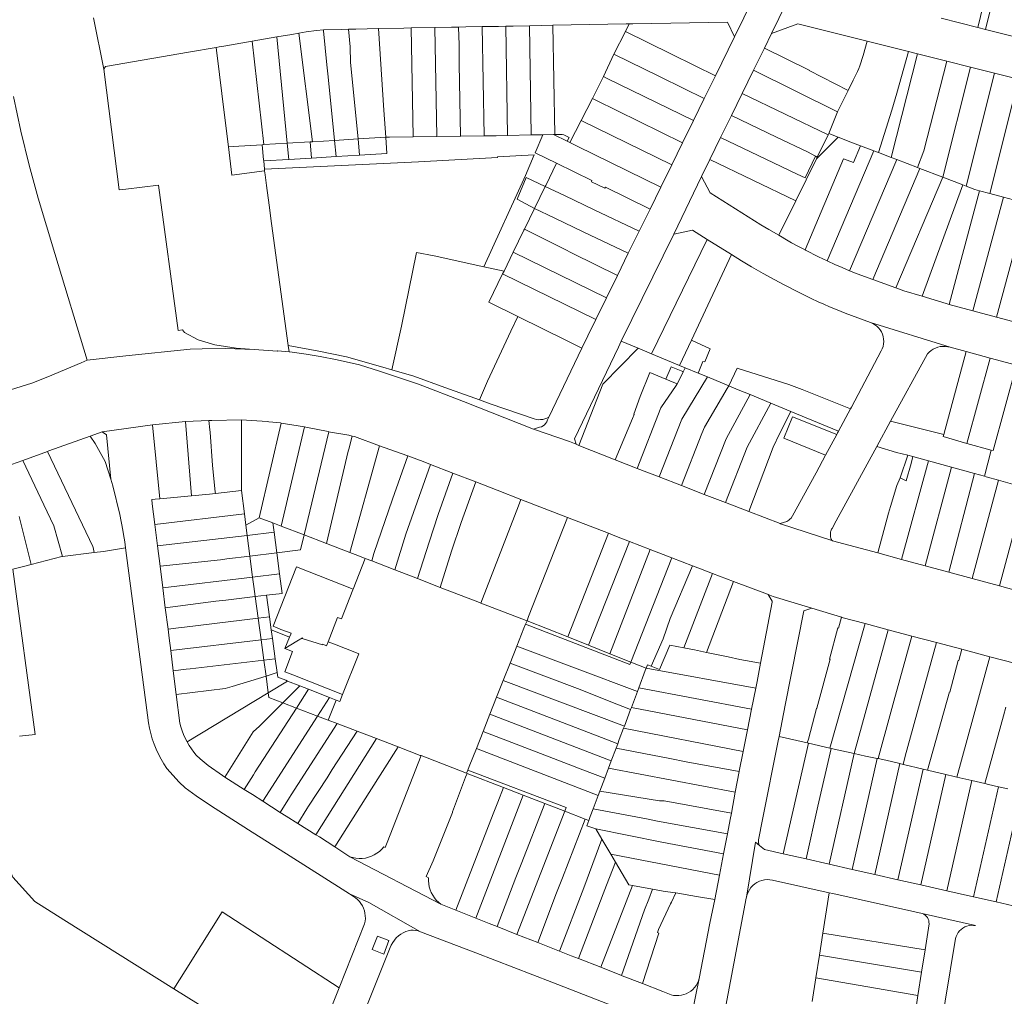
# Model space of a CAD drawing. Header units: metres. Extents: x 151449 to 154753, y 463150 to 465307.
# Tile 18 of 52: x 152974 to 153214, y 463521 to 463759. Entities that reach past the tile are written whole.
import ezdxf

# ---------------------------------------------------------------- set-up
doc = ezdxf.new("R2010")
doc.units = ezdxf.units.M
doc.layers.add('B-PV-KG-GRENS_PERCEEL-G', color=211, linetype='Continuous', lineweight=9)

msp = doc.modelspace()

# ---------------------------------------------------------------- linework, layer by layer
at = {"layer": 'B-PV-KG-GRENS_PERCEEL-G', "flags": 128}
for points in [[(153157.444, 463773.192), (153148.288, 463754.496)], [(153157.307, 463755.297), (153166.196, 463773.6)], [(153207.575, 463756.721), (153210.912, 463770.887), (153213.291, 463773.346), (153213.556, 463773.087)], [(153213.556, 463773.087), (153209.412, 463756.26)], [(152992.146, 463759.105), (152994.659, 463746.63)], [(153075.27, 463756.729), (153079.325, 463756.802), (153081.024, 463756.838)], [(153081.024, 463756.838), (153081.081, 463756.839)], [(153081.081, 463756.839), (153082.831, 463756.877), (153086.78, 463756.95)], [(153081.081, 463756.839), (153081.174, 463752.511)], [(153086.78, 463756.95), (153086.972, 463756.954)], [(153087.289, 463730.343), (153086.78, 463756.95)], [(153086.972, 463756.954), (153090.816, 463757.026), (153092.589, 463757.055)], [(153092.589, 463757.055), (153094.349, 463757.083), (153098.331, 463757.161)], [(153092.589, 463757.055), (153092.996, 463730.438)], [(153098.331, 463757.161), (153104.054, 463757.273)], [(153098.331, 463757.161), (153098.767, 463730.557)], [(153104.054, 463757.273), (153121.854, 463757.62)], [(153104.054, 463757.273), (153104.546, 463730.677)], [(153121.701, 463755.751), (153122.606, 463757.635)], [(153121.854, 463757.62), (153122.606, 463757.635)], [(153122.606, 463757.635), (153123.548, 463757.653)], [(153123.548, 463757.653), (153146.586, 463758.038), (153148.288, 463754.496)], [(153180.619, 463753.39), (153163.732, 463757.631), (153157.307, 463755.297)], [(153198.573, 463758.979), (153207.575, 463756.721)], [(153030.752, 463753.392), (153036.77, 463754.439)], [(153036.77, 463754.439), (153040.44, 463755.077), (153042.179, 463755.371)], [(153039.338, 463728.551), (153036.77, 463754.439)], [(153042.179, 463755.371), (153043.914, 463755.664), (153046.43, 463756.031), (153048.166, 463756.194)], [(153042.179, 463755.371), (153045.454, 463728.918)], [(153048.166, 463756.194), (153048.239, 463756.201), (153052.481, 463756.292)], [(153048.166, 463756.194), (153048.189, 463755.966)], [(153048.189, 463755.966), (153049.008, 463747.687)], [(153052.481, 463756.292), (153054.245, 463756.318)], [(153054.245, 463756.318), (153056.005, 463756.344)], [(153054.672, 463752.023), (153054.245, 463756.318)], [(153056.005, 463756.344), (153061.586, 463756.463)], [(153061.586, 463756.463), (153067.762, 463756.594), (153069.521, 463756.626)], [(153061.586, 463756.463), (153062.888, 463736.605), (153063.322, 463729.99)], [(153069.521, 463756.626), (153075.27, 463756.729)], [(153069.521, 463756.626), (153070.027, 463730.12)], [(153075.27, 463756.729), (153075.776, 463730.194)], [(153121.701, 463755.751), (153118.868, 463750.281)], [(153132.747, 463750.338), (153121.701, 463755.751)], [(153143.632, 463745.004), (153148.288, 463754.496)], [(153155.554, 463751.725), (153157.307, 463755.297)], [(153207.575, 463756.721), (153209.412, 463756.26)], [(153209.412, 463756.26), (153216.534, 463754.474)], [(153022.752, 463752.009), (153023.865, 463752.194), (153030.752, 463753.392)], [(153033.614, 463728.208), (153030.752, 463753.392)], [(153081.174, 463752.511), (153081.183, 463747.857)], [(153178.8, 463747.436), (153179.575, 463749.963), (153180.619, 463753.39)], [(153190.647, 463750.871), (153180.619, 463753.39)], [(153022.027, 463751.888), (153015.285, 463750.771), (152995.033, 463747.205), (152994.659, 463746.63)], [(153022.752, 463752.009), (153022.027, 463751.888)], [(153025.007, 463727.692), (153023.965, 463736.029), (153022.845, 463745.32), (153022.027, 463751.888)], [(153054.672, 463752.023), (153054.724, 463748.256)], [(153116.341, 463744.814), (153118.868, 463750.281)], [(153130.036, 463744.807), (153118.868, 463750.281)], [(153138.667, 463747.437), (153132.747, 463750.338)], [(153152.911, 463746.338), (153155.554, 463751.725)], [(153155.554, 463751.725), (153166.47, 463746.312), (153166.448, 463746.267), (153175.995, 463741.36)], [(153192.813, 463750.327), (153186.448, 463725.078)], [(153190.647, 463750.871), (153187.819, 463740.716)], [(153192.813, 463750.327), (153190.647, 463750.871)], [(153199.955, 463748.533), (153192.813, 463750.327)], [(153049.008, 463747.687), (153049.304, 463744.701)], [(153054.724, 463748.256), (153056.579, 463729.586)], [(153081.183, 463747.857), (153081.52, 463730.268)], [(153138.667, 463747.437), (153143.632, 463745.004)], [(153178.271, 463746.034), (153178.559, 463746.726), (153178.8, 463747.436)], [(153192.871, 463722.62), (153194.357, 463726.696), (153199.955, 463748.533)], [(153205.787, 463747.068), (153199.955, 463748.533)], [(152994.659, 463746.63), (152998.416, 463717.205), (153000, 463717.388), (153007.991, 463718.373), (153012.763, 463682.948), (153013.798, 463683.06)], [(153140.919, 463739.472), (153143.632, 463745.004)], [(153150.144, 463740.698), (153152.911, 463746.338)], [(153173.398, 463736.178), (153152.911, 463746.338)], [(153175.995, 463741.36), (153177.199, 463743.884), (153178.271, 463746.034)], [(153199.026, 463720.265), (153205.787, 463747.068)], [(153204.693, 463718.096), (153211.63, 463745.601)], [(153211.63, 463745.601), (153205.787, 463747.068)], [(153217.462, 463744.136), (153211.63, 463745.601)], [(153049.304, 463744.701), (153050.835, 463729.241)], [(153113.701, 463739.426), (153116.341, 463744.814)], [(153117.129, 463744.427), (153116.341, 463744.814)], [(153138.268, 463734.069), (153117.129, 463744.427)], [(153135.956, 463741.905), (153130.036, 463744.807)], [(153210.447, 463716.314), (153217.462, 463744.136)], [(153135.956, 463741.905), (153140.919, 463739.472)], [(153147.504, 463735.315), (153150.144, 463740.698)], [(153150.144, 463740.698), (153171.09, 463730.616)], [(153175.995, 463741.36), (153173.398, 463736.178)], [(153186.623, 463736.586), (153187.819, 463740.716)], [(152972.66, 463739.942), (152974.401, 463731.524), (152976.44, 463723.174), (152978.655, 463715.149), (152982.686, 463701.657), (152990.624, 463675.715)], [(153110.945, 463734.124), (153113.701, 463739.426)], [(153114.457, 463739.058), (153113.701, 463739.426)], [(153135.625, 463728.681), (153114.457, 463739.058)], [(153138.268, 463734.069), (153140.919, 463739.472)], [(153144.86, 463729.926), (153147.504, 463735.315)], [(153158.516, 463730.067), (153147.504, 463735.315)], [(153173.398, 463736.178), (153171.23, 463730.902)], [(153186.623, 463736.586), (153183.373, 463726.255)], [(153108.141, 463728.73), (153110.945, 463734.124)], [(153132.99, 463723.31), (153110.945, 463734.124)], [(153135.625, 463728.681), (153138.268, 463734.069)], [(153092.996, 463730.438), (153098.767, 463730.557)], [(153098.767, 463730.557), (153101.601, 463730.616)], [(153099.717, 463726.207), (153101.601, 463730.616)], [(153101.601, 463730.616), (153104.205, 463730.67)], [(153104.205, 463730.67), (153104.546, 463730.677)], [(153107.55, 463729.031), (153104.205, 463730.67)], [(153104.546, 463730.677), (153106.336, 463730.714)], [(153106.685, 463730.561), (153106.336, 463730.714)], [(153107.988, 463729.93), (153107.864, 463729.991), (153106.685, 463730.561)], [(153168.425, 463725.177), (153171.09, 463730.616)], [(153171.09, 463730.616), (153171.23, 463730.902)], [(153173.514, 463730.028), (153171.23, 463730.902)], [(153026.123, 463727.759), (153033.211, 463728.184)], [(153033.211, 463728.184), (153033.614, 463728.208)], [(153033.566, 463724.511), (153033.211, 463728.184)], [(153033.614, 463728.208), (153039.338, 463728.551)], [(153039.338, 463728.551), (153044.932, 463728.887)], [(153039.338, 463728.551), (153039.729, 463724.604)], [(153044.932, 463728.887), (153045.12, 463728.898)], [(153045.241, 463724.938), (153044.932, 463728.887)], [(153045.12, 463728.898), (153045.454, 463728.918)], [(153045.454, 463728.918), (153050.835, 463729.241)], [(153050.835, 463729.241), (153056.579, 463729.586)], [(153051.225, 463725.301), (153050.835, 463729.241)], [(153056.579, 463729.586), (153063.322, 463729.99)], [(153056.97, 463725.649), (153056.579, 463729.586)], [(153063.322, 463729.99), (153064.239, 463730.045), (153070.027, 463730.12)], [(153063.581, 463726.049), (153063.322, 463729.99)], [(153070.027, 463730.12), (153075.776, 463730.194)], [(153075.776, 463730.194), (153081.52, 463730.268)], [(153081.52, 463730.268), (153081.585, 463730.269)], [(153081.585, 463730.269), (153087.289, 463730.343)], [(153087.289, 463730.343), (153087.463, 463730.345)], [(153087.463, 463730.345), (153090.226, 463730.381), (153092.996, 463730.438)], [(153107.55, 463729.031), (153107.988, 463729.93)], [(153107.55, 463729.031), (153108.141, 463728.73)], [(153108.141, 463728.73), (153108.963, 463728.311)], [(153109.976, 463727.826), (153108.963, 463728.311)], [(153132.99, 463723.31), (153135.625, 463728.681)], [(153142.253, 463724.613), (153144.86, 463729.926)], [(153155.935, 463724.65), (153144.86, 463729.926)], [(153166.093, 463726.456), (153158.516, 463730.067)], [(153173.514, 463730.028), (153168.21, 463724.738)], [(153178.968, 463727.941), (153176.606, 463728.845), (153173.514, 463730.028)], [(153025.007, 463727.692), (153026.123, 463727.759)], [(153025.007, 463727.692), (153025.863, 463720.789)], [(153063.581, 463726.049), (153056.97, 463725.649)], [(153071.305, 463724.023), (153090.537, 463725.089), (153090.553, 463725.202), (153099.498, 463725.694)], [(153099.498, 463725.694), (153097.364, 463720.7)], [(153104.931, 463723.658), (153099.717, 463726.207)], [(153109.976, 463727.826), (153130.325, 463717.876)], [(153178.968, 463727.941), (153177.226, 463723.835), (153174.861, 463724.731), (153165.45, 463702.553)], [(153168.036, 463725.406), (153166.093, 463726.456)], [(153170.833, 463699.9), (153182.206, 463726.702)], [(153182.206, 463726.702), (153178.968, 463727.941)], [(153183.373, 463726.255), (153182.206, 463726.702)], [(153186.448, 463725.078), (153183.373, 463726.255)], [(153033.593, 463724.233), (153033.566, 463724.511)], [(153039.729, 463724.604), (153033.593, 463724.233)], [(153033.784, 463722.257), (153033.593, 463724.233)], [(153071.305, 463724.023), (153033.784, 463722.257)], [(153045.241, 463724.938), (153039.729, 463724.604)], [(153051.225, 463725.301), (153045.241, 463724.938)], [(153056.97, 463725.649), (153051.225, 463725.301)], [(153102.316, 463718.294), (153104.931, 463723.658)], [(153104.931, 463723.658), (153113.562, 463719.439)], [(153130.325, 463717.876), (153132.99, 463723.31)], [(153140.213, 463720.454), (153142.253, 463724.613)], [(153142.253, 463724.613), (153163.197, 463714.506)], [(153163.512, 463721.04), (153155.935, 463724.65)], [(153168.21, 463724.738), (153163.197, 463714.506)], [(153168.036, 463725.406), (153165.447, 463720.118)], [(153168.036, 463725.406), (153168.425, 463725.177)], [(153168.21, 463724.738), (153168.425, 463725.177)], [(153176.319, 463697.499), (153187.818, 463724.554)], [(153187.818, 463724.554), (153186.448, 463725.078)], [(153192.871, 463722.62), (153187.818, 463724.554)], [(153025.863, 463720.789), (153033.829, 463721.797)], [(153033.829, 463721.797), (153033.784, 463722.257)], [(153033.922, 463720.835), (153033.829, 463721.797)], [(153163.512, 463721.04), (153165.447, 463720.118)], [(153181.952, 463695.369), (153193.425, 463722.408)], [(153193.425, 463722.408), (153192.871, 463722.62)], [(153199.026, 463720.265), (153193.425, 463722.408)], [(153033.922, 463720.835), (153034.275, 463718.226), (153034.902, 463713.465), (153035.47, 463708.971)], [(153097.364, 463720.7), (153087.25, 463698.48)], [(153097.529, 463720.241), (153095.318, 463714.895)], [(153097.529, 463720.241), (153102.184, 463718.023)], [(153113.562, 463719.439), (153113.43, 463719.171)], [(153113.43, 463719.171), (153116.694, 463717.585)], [(153140.213, 463720.454), (153133.509, 463706.436)], [(153156.666, 463707.536), (153154.704, 463708.666), (153142.325, 463716.481), (153140.213, 463720.454)], [(153187.589, 463693.312), (153199.026, 463720.265)], [(153203.899, 463718.4), (153199.026, 463720.265)], [(153102.184, 463718.023), (153099.573, 463712.669)], [(153102.316, 463718.294), (153102.184, 463718.023)], [(153106.893, 463715.779), (153102.184, 463718.023)], [(153116.694, 463717.585), (153116.821, 463717.845)], [(153116.821, 463717.845), (153127.701, 463712.526)], [(153127.701, 463712.526), (153130.325, 463717.876)], [(153193.962, 463691.254), (153203.899, 463718.4)], [(153200.527, 463689.279), (153207.978, 463716.975)], [(153204.693, 463718.096), (153203.899, 463718.4)], [(153207.978, 463716.975), (153206.788, 463717.294), (153204.693, 463718.096)], [(153210.447, 463716.314), (153207.978, 463716.975)], [(153213.78, 463715.421), (153210.447, 463716.314)], [(153095.318, 463714.895), (153099.573, 463712.669)], [(153114.121, 463712.335), (153106.893, 463715.779)], [(153163.197, 463714.506), (153159.087, 463706.116)], [(153206.326, 463687.714), (153213.78, 463715.421)], [(153212.114, 463686.152), (153219.571, 463713.87)], [(153216.246, 463714.761), (153213.78, 463715.421)], [(153099.554, 463712.63), (153097.12, 463707.637)], [(153099.573, 463712.669), (153099.554, 463712.63)], [(153104.312, 463710.363), (153099.554, 463712.63)], [(153114.121, 463712.335), (153125.052, 463707.126)], [(153125.052, 463707.126), (153127.701, 463712.526)], [(153039.561, 463679.309), (153035.47, 463708.971)], [(153111.54, 463706.918), (153104.312, 463710.363)], [(153096.99, 463707.371), (153094.391, 463702.04)], [(153097.12, 463707.637), (153096.99, 463707.371)], [(153106.728, 463702.806), (153097.12, 463707.637)], [(153111.54, 463706.918), (153122.409, 463701.738)], [(153122.409, 463701.738), (153125.052, 463707.126)], [(153133.509, 463706.436), (153138.069, 463707.344), (153141.624, 463705.114)], [(153159.087, 463706.116), (153156.666, 463707.536)], [(153120.684, 463680.299), (153133.509, 463706.436)], [(153141.624, 463705.114), (153128.018, 463677.261)], [(153141.624, 463705.114), (153147.512, 463701.422)], [(153161.31, 463704.81), (153159.087, 463706.116)], [(153161.31, 463704.81), (153162.157, 463704.324)], [(153162.157, 463704.324), (153163.826, 463703.409)], [(153075.12, 463701.121), (153070.796, 463701.921), (153067.135, 463684.026)], [(153094.391, 463702.04), (153092.136, 463697.416)], [(153094.391, 463702.04), (153117.082, 463690.877)], [(153106.728, 463702.806), (153108.915, 463701.664)], [(153119.752, 463696.321), (153122.409, 463701.738)], [(153163.826, 463703.409), (153165.45, 463702.553)], [(153165.45, 463702.553), (153165.534, 463702.509)], [(153165.534, 463702.509), (153168.748, 463700.893)], [(153087.25, 463698.48), (153075.12, 463701.121)], [(153108.915, 463701.664), (153119.752, 463696.321)], [(153147.512, 463701.422), (153137.762, 463680.556)], [(153147.512, 463701.422), (153149.961, 463699.928), (153152.429, 463698.465)], [(153168.748, 463700.893), (153170.833, 463699.9)], [(153170.833, 463699.9), (153170.971, 463699.834)], [(153170.971, 463699.834), (153172.744, 463699.033), (153174.527, 463698.255)], [(153092.136, 463697.416), (153087.25, 463698.48)], [(153092.136, 463697.416), (153091.798, 463696.723)], [(153152.429, 463698.465), (153155.247, 463696.835), (153158.086, 463695.242)], [(153174.527, 463698.255), (153176.319, 463697.499)], [(153176.319, 463697.499), (153178.121, 463696.767)], [(153091.798, 463696.723), (153088.443, 463689.842), (153095.459, 463686.361)], [(153091.798, 463696.723), (153114.483, 463685.578)], [(153117.082, 463690.877), (153119.752, 463696.321)], [(153158.086, 463695.242), (153160.212, 463694.103)], [(153178.121, 463696.767), (153181.952, 463695.369)], [(153181.952, 463695.369), (153187.589, 463693.312)], [(153160.212, 463694.103), (153163.841, 463692.248)], [(153163.841, 463692.248), (153166.936, 463690.726)], [(153187.589, 463693.312), (153189.516, 463692.609), (153193.962, 463691.254)], [(153114.483, 463685.578), (153117.082, 463690.877)], [(153166.936, 463690.726), (153168.658, 463689.923)], [(153168.658, 463689.923), (153170.033, 463689.315), (153171.416, 463688.727)], [(153193.962, 463691.254), (153199.79, 463689.478), (153200.527, 463689.279)], [(153171.416, 463688.727), (153173.309, 463687.947), (153175.211, 463687.19)], [(153200.527, 463689.279), (153206.326, 463687.714)], [(153206.326, 463687.714), (153212.114, 463686.152)], [(153093.763, 463682.787), (153095.459, 463686.361)], [(153095.459, 463686.361), (153107.495, 463680.389)], [(153112.549, 463681.636), (153114.483, 463685.578)], [(153175.211, 463687.19), (153176.751, 463686.589), (153178.299, 463686.009)], [(153178.299, 463686.009), (153179.851, 463685.439), (153181.41, 463684.889)], [(153200.814, 463678.839), (153181.41, 463684.889)], [(153184.016, 463677.953), (153184.272, 463678.496), (153184.46, 463679.067), (153184.576, 463679.656), (153184.619, 463680.255), (153184.588, 463680.854), (153184.483, 463681.446), (153184.307, 463682.02), (153184.062, 463682.568), (153183.751, 463683.082), (153183.379, 463683.554), (153182.953, 463683.976), (153182.477, 463684.343), (153181.96, 463684.649), (153181.41, 463684.889)], [(153212.114, 463686.152), (153218.473, 463684.436)], [(153031.277, 463678.34), (153026.878, 463678.666), (153021.696, 463679.414), (153017.673, 463680.643), (153014.272, 463682.44), (153013.798, 463683.06)], [(153064.833, 463673.355), (153067.135, 463684.026)], [(153093.763, 463682.787), (153088.116, 463670.625)], [(153107.495, 463680.389), (153111.095, 463678.605)], [(153112.549, 463681.636), (153111.095, 463678.605)], [(153119.979, 463678.862), (153120.684, 463680.299)], [(153124.783, 463678.601), (153120.684, 463680.299)], [(153137.762, 463680.556), (153134.893, 463674.414)], [(153137.762, 463680.556), (153142.32, 463678.45), (153141.008, 463675.295), (153140.591, 463675.415), (153139.403, 463672.546)], [(152990.624, 463675.715), (153000, 463676.791), (153015.676, 463678.359), (153018.594, 463678.474), (153024.37, 463678.524), (153031.277, 463678.34)], [(153039.778, 463677.739), (153037.057, 463678.004), (153036.998, 463677.915), (153031.277, 463678.34)], [(153064.833, 463673.355), (153062.653, 463673.998), (153053.783, 463676.513), (153046.996, 463677.893), (153039.561, 463679.309)], [(153039.778, 463677.739), (153039.561, 463679.309)], [(153056.951, 463674.536), (153051.529, 463675.817), (153047.33, 463676.629), (153043.965, 463677.177), (153040.54, 463677.665), (153039.778, 463677.739)], [(153111.095, 463678.605), (153103.048, 463661.828)], [(153119.979, 463678.862), (153109.26, 463656.539), (153109.717, 463655.223)], [(153124.783, 463678.601), (153116.179, 463669.865), (153110.392, 463654.951)], [(153128.018, 463677.261), (153124.783, 463678.601)], [(153176.535, 463663.83), (153176.767, 463664.259), (153184.016, 463677.953)], [(153200.814, 463678.839), (153200.219, 463678.983), (153199.612, 463679.058), (153199, 463679.063), (153198.392, 463678.997), (153197.795, 463678.861), (153197.218, 463678.658), (153196.669, 463678.389), (153196.153, 463678.059), (153195.68, 463677.671), (153195.254, 463677.232)], [(153204.717, 463677.783), (153199.255, 463657.558)], [(153204.717, 463677.783), (153200.814, 463678.839)], [(153210.511, 463676.216), (153204.717, 463677.783)], [(152990.624, 463675.715), (152989.139, 463675.022), (152981.032, 463671.615), (152977.081, 463670.106), (152966.681, 463666.835), (152958.449, 463664.321), (152951.825, 463662.232), (152943.471, 463659.835), (152937.466, 463658.464), (152930.361, 463656.818), (152920.133, 463654.769), (152906.934, 463652.816)], [(153134.893, 463674.414), (153128.018, 463677.261)], [(153186.29, 463660.813), (153195.254, 463677.232)], [(153210.511, 463676.216), (153204.901, 463655.442)], [(153216.921, 463674.483), (153210.511, 463676.216)], [(153099.318, 463658.876), (153082.235, 463665.631), (153071.342, 463669.876), (153061.818, 463673.047), (153056.951, 463674.536)], [(153086.126, 463666.033), (153077.713, 463669.032), (153070.153, 463671.783), (153064.833, 463673.355)], [(153132.861, 463674.104), (153131.586, 463671.072)], [(153132.861, 463674.104), (153135.685, 463672.916)], [(153136.237, 463673.857), (153134.893, 463674.414)], [(153135.788, 463672.873), (153135.685, 463672.916)], [(153135.788, 463672.873), (153136.237, 463673.857)], [(153139.403, 463672.546), (153136.237, 463673.857)], [(153176.535, 463663.83), (153164.73, 463668.574), (153161.542, 463669.758), (153148.894, 463673.724), (153146.896, 463669.442)], [(153211.312, 463653.661), (153216.921, 463674.483)], [(153088.116, 463670.625), (153086.126, 463666.033)], [(153125.335, 463666.83), (153127.614, 463672.704), (153131.586, 463671.072)], [(153129.91, 463647.265), (153135.404, 463661.32), (153141.677, 463671.604)], [(153131.586, 463671.072), (153132.502, 463670.695)], [(153132.502, 463670.695), (153134.28, 463669.964)], [(153134.28, 463669.964), (153135.604, 463672.468)], [(153135.604, 463672.468), (153135.788, 463672.873)], [(153141.677, 463671.604), (153139.403, 463672.546)], [(153146.896, 463669.442), (153141.677, 463671.604)], [(153134.042, 463669.515), (153130.345, 463664.067), (153124.567, 463649.331)], [(153134.042, 463669.515), (153134.28, 463669.964)], [(153146.896, 463669.442), (153146.522, 463668.805), (153141, 463659.406), (153140.343, 463657.799), (153135.393, 463645.144)], [(153152.062, 463667.307), (153149.165, 463668.503), (153146.896, 463669.442)], [(153099.499, 463661.377), (153088.785, 463665.085), (153086.126, 463666.033)], [(153125.335, 463666.83), (153123.747, 463662.528), (153123.817, 463662.501), (153123.421, 463661.489)], [(153140.909, 463643.011), (153146.237, 463656.54), (153152.062, 463667.307)], [(153157.105, 463665.225), (153152.062, 463667.307)], [(153157.105, 463665.225), (153151.356, 463654.507), (153146.112, 463640.999)], [(153161.953, 463663.224), (153157.105, 463665.225)], [(153173.613, 463658.411), (153176.535, 463663.83)], [(153020.248, 463660.993), (153014.529, 463660.737)], [(153028.225, 463661.192), (153020.96, 463661.025), (153020.248, 463660.993)], [(153020.493, 463658.758), (153020.248, 463660.993)], [(153028.225, 463661.192), (153028.15, 463643.985)], [(153034.467, 463660.729), (153028.225, 463661.192)], [(153099.499, 463661.377), (153100.011, 463661.26), (153100.533, 463661.204), (153101.059, 463661.209), (153101.58, 463661.275), (153102.09, 463661.401), (153102.581, 463661.587), (153103.048, 463661.828)], [(153100.807, 463659.35), (153101.239, 463659.493), (153101.64, 463659.708), (153101.998, 463659.989), (153102.302, 463660.327), (153102.543, 463660.713), (153102.714, 463661.134)], [(153103.048, 463661.828), (153102.714, 463661.134)], [(153119.235, 463651.393), (153123.421, 463661.489)], [(153151.764, 463638.813), (153157.727, 463654.497), (153159.219, 463657.77), (153161.953, 463663.224)], [(153173.163, 463657.575), (153162.438, 463661.873), (153160.29, 463656.696), (153170.442, 463652.531)], [(153173.613, 463658.411), (153161.953, 463663.224)], [(152994.23, 463658.232), (153006.549, 463659.976)], [(153014.529, 463660.737), (153006.549, 463659.976)], [(153006.549, 463659.976), (153008.261, 463641.945)], [(153014.529, 463660.737), (153016.016, 463642.647)], [(153020.493, 463658.758), (153020.528, 463658.201)], [(153032.491, 463637.31), (153037.836, 463660.392)], [(153037.836, 463660.392), (153037.653, 463660.422), (153034.855, 463660.706), (153034.467, 463660.729)], [(153043.563, 463659.464), (153037.836, 463660.392)], [(153043.563, 463659.464), (153037.844, 463635.26)], [(153049.471, 463658.266), (153049.298, 463658.31), (153043.877, 463659.413), (153043.563, 463659.464)], [(153100.807, 463659.35), (153099.318, 463658.876)], [(153109.717, 463655.223), (153108.069, 463655.886), (153099.318, 463658.876)], [(153182.925, 463654.65), (153186.29, 463660.813)], [(153186.29, 463660.813), (153199.255, 463657.558)], [(152980.956, 463653.469), (152981.293, 463653.59), (152991.346, 463657.197)], [(152991.346, 463657.197), (152994.23, 463658.232)], [(152996.375, 463646.724), (152995.019, 463651.014), (152992.586, 463655.367), (152991.346, 463657.197)], [(152994.23, 463658.232), (152995.305, 463657.523), (152996.375, 463646.724)], [(153021.157, 463650.082), (153020.528, 463658.201)], [(153043.415, 463633.127), (153049.471, 463658.266)], [(153049.86, 463658.166), (153049.471, 463658.266)], [(153055.184, 463657.219), (153054.361, 463657.4), (153049.86, 463658.166)], [(153054.295, 463654.033), (153055.184, 463657.219)], [(153061.777, 463654.87), (153055.73, 463657.1), (153055.184, 463657.219)], [(153170.442, 463652.531), (153173.163, 463657.575)], [(153173.163, 463657.575), (153173.387, 463657.991)], [(153173.387, 463657.991), (153173.613, 463658.411)], [(153199.255, 463657.558), (153199.124, 463657.072)], [(153199.124, 463657.072), (153204.901, 463655.442)], [(153054.173, 463653.502), (153054.295, 463654.033)], [(153061.777, 463654.87), (153054.582, 463628.851)], [(153062.939, 463654.441), (153061.777, 463654.87)], [(153068.736, 463652.377), (153062.939, 463654.441)], [(153110.392, 463654.951), (153109.717, 463655.223)], [(153119.235, 463651.393), (153110.392, 463654.951)], [(153182.925, 463654.65), (153173.035, 463636.536), (153172.05, 463634.704)], [(153187.765, 463653.231), (153182.925, 463654.65)], [(153204.901, 463655.442), (153210.823, 463653.77)], [(153210.823, 463653.77), (153209.129, 463647.409)], [(153210.823, 463653.77), (153211.312, 463653.661)], [(152974.906, 463651.298), (152980.956, 463653.469)], [(152980.956, 463653.469), (152991.946, 463630.306)], [(153048.883, 463631.033), (153054.173, 463653.502)], [(153068.736, 463652.377), (153064.992, 463641.875)], [(153074.239, 463650.288), (153072.425, 463650.99), (153068.736, 463652.377)], [(153119.235, 463651.393), (153124.567, 463649.331)], [(153168.139, 463648.26), (153170.442, 463652.531)], [(153187.765, 463653.231), (153190.46, 463652.533)], [(153188.646, 463647.008), (153190.46, 463652.533)], [(153190.46, 463652.533), (153191.736, 463652.203)], [(153191.287, 463650.565), (153191.736, 463652.203)], [(153191.736, 463652.203), (153194.657, 463651.446)], [(153195.534, 463651.201), (153194.657, 463651.446)], [(152969.305, 463649.288), (152974.906, 463651.298)], [(152974.906, 463651.298), (152980.048, 463640.465)], [(153021.781, 463643.656), (153021.157, 463650.082)], [(153065.56, 463624.617), (153068.21, 463633.349), (153074.239, 463650.288)], [(153079.625, 463648.203), (153074.239, 463650.288)], [(153124.567, 463649.331), (153129.91, 463647.265)], [(153191.287, 463650.565), (153190.092, 463646.323), (153188.646, 463647.008)], [(153188.936, 463627.172), (153195.534, 463651.201)], [(153201.148, 463649.635), (153194.739, 463625.599)], [(153201.148, 463649.635), (153195.534, 463651.201)], [(153206.754, 463648.071), (153201.148, 463649.635)], [(152996.375, 463646.724), (152996.86, 463645.06), (152998.594, 463638.134), (152999.299, 463634.298), (152999.424, 463633.257), (152999.745, 463631.455), (152999.943, 463629.95)], [(153079.625, 463648.203), (153076.097, 463638.094)], [(153085.227, 463646.034), (153079.625, 463648.203)], [(153129.91, 463647.265), (153135.393, 463645.144)], [(153162.061, 463637.222), (153162.382, 463637.796), (153168.139, 463648.26)], [(153188.646, 463647.008), (153187.852, 463645.131)], [(153200.45, 463624.051), (153206.754, 463648.071)], [(153209.129, 463647.409), (153206.754, 463648.071)], [(153212.606, 463646.439), (153209.583, 463647.282), (153209.129, 463647.409)], [(153081.73, 463636.177), (153085.227, 463646.034)], [(153090.437, 463644.017), (153085.227, 463646.034)], [(153135.393, 463645.144), (153140.909, 463643.011)], [(153187.852, 463645.131), (153186.237, 463640.02)], [(153212.606, 463646.439), (153206.151, 463622.506)], [(153216.006, 463645.49), (153212.606, 463646.439)], [(153212.815, 463620.7), (153219.199, 463644.599)], [(153007.19, 463641.848), (153006.333, 463641.778)], [(153006.419, 463640.722), (153006.333, 463641.778)], [(153008.261, 463641.945), (153007.19, 463641.848)], [(153016.016, 463642.647), (153008.261, 463641.945)], [(153021.818, 463643.216), (153020.408, 463643.045), (153016.016, 463642.647)], [(153021.781, 463643.656), (153021.818, 463643.216)], [(153028.15, 463643.985), (153021.818, 463643.216)], [(153028.883, 463638.297), (153028.15, 463643.985)], [(153064.992, 463641.875), (153060.41, 463628.605)], [(153096.245, 463641.762), (153090.437, 463644.017)], [(153095.644, 463640.213), (153096.245, 463641.762)], [(153107.576, 463637.363), (153096.245, 463641.762)], [(153140.909, 463643.011), (153146.112, 463640.999)], [(152980.048, 463640.465), (152982.492, 463635.315)], [(153006.419, 463640.722), (153007.061, 463635.663)], [(153086.465, 463616.519), (153086.885, 463617.602), (153095.644, 463640.213)], [(153146.112, 463640.999), (153151.764, 463638.813)], [(153185.799, 463638.406), (153186.237, 463640.02)], [(152974.023, 463637.607), (152976.956, 463625.924)], [(153007.061, 463635.663), (153028.883, 463638.297)], [(153029.247, 463635.468), (153028.883, 463638.297)], [(153032.491, 463637.31), (153029.247, 463635.468)], [(153035.798, 463636.043), (153032.491, 463637.31)], [(153073.913, 463631.405), (153076.097, 463638.094)], [(153107.576, 463637.363), (153098.131, 463613.235)], [(153117.578, 463633.521), (153107.576, 463637.363)], [(153151.764, 463638.813), (153159.362, 463635.875)], [(153161.5, 463636.697), (153161.789, 463636.95)], [(153161.789, 463636.95), (153162.061, 463637.222)], [(153185.799, 463638.406), (153183.185, 463628.731)], [(152982.492, 463635.315), (152984.592, 463627.903)], [(153007.061, 463635.663), (153007.722, 463630.459)], [(153029.564, 463633.012), (153029.247, 463635.468)], [(153037.844, 463635.26), (153035.798, 463636.043)], [(153036.106, 463633.777), (153035.798, 463636.043)], [(153043.415, 463633.127), (153037.844, 463635.26)], [(153081.73, 463636.177), (153079.323, 463629.172)], [(153161.05, 463636.361), (153159.362, 463635.875)], [(153159.362, 463635.875), (153159.5, 463635.822)], [(153159.5, 463635.822), (153171.942, 463631.79), (153172.165, 463631.718)], [(153161.05, 463636.361), (153161.5, 463636.697)], [(153172.05, 463634.704), (153171.921, 463634.518), (153171.814, 463634.318)], [(153029.564, 463633.012), (153007.722, 463630.459)], [(153029.564, 463633.012), (153036.106, 463633.777)], [(153030.212, 463627.977), (153029.564, 463633.012)], [(153036.788, 463628.769), (153036.106, 463633.777)], [(153042.532, 463629.46), (153043.415, 463633.127)], [(153048.883, 463631.033), (153043.415, 463633.127)], [(153117.578, 463633.521), (153107.674, 463608.269)], [(153122.675, 463631.558), (153119.501, 463632.782), (153117.578, 463633.521)], [(153171.652, 463633.845), (153171.619, 463633.558)], [(153171.619, 463633.558), (153171.633, 463632.98)], [(153171.633, 463632.98), (153171.666, 463632.67), (153171.721, 463632.363)], [(153171.814, 463634.318), (153171.717, 463634.087), (153171.652, 463633.845)], [(153171.721, 463632.363), (153171.752, 463632.239), (153171.804, 463632.122)], [(152991.946, 463630.306), (152992.07, 463630.027)], [(152992.07, 463630.027), (152992.265, 463628.813)], [(152999.943, 463629.95), (152994.552, 463629.084)], [(152999.943, 463629.95), (153005.53, 463587.395)], [(153007.722, 463630.459), (153008.348, 463625.529)], [(153054.582, 463628.851), (153048.883, 463631.033)], [(153073.913, 463631.405), (153071.065, 463622.491)], [(153112.671, 463606.277), (153122.675, 463631.558)], [(153127.739, 463629.605), (153122.675, 463631.558)], [(153171.804, 463632.122), (153171.876, 463632.001), (153171.925, 463631.869)], [(153171.925, 463631.869), (153172.05, 463631.802), (153172.165, 463631.718)], [(153172.165, 463631.718), (153183.185, 463628.731)], [(152976.956, 463625.924), (152984.438, 463627.885)], [(152984.438, 463627.885), (152984.592, 463627.903)], [(152984.592, 463627.903), (152992.265, 463628.813)], [(152992.265, 463628.813), (152994.552, 463629.084)], [(153024.582, 463627.299), (153030.212, 463627.977)], [(153030.212, 463627.977), (153036.788, 463628.769)], [(153030.871, 463622.87), (153030.212, 463627.977)], [(153042.532, 463629.46), (153036.788, 463628.769)], [(153037.482, 463623.671), (153036.788, 463628.769)], [(153058.349, 463627.402), (153056.538, 463628.102), (153054.582, 463628.851)], [(153055.384, 463619.894), (153058.349, 463627.402)], [(153059.911, 463626.799), (153058.349, 463627.402)], [(153060.41, 463628.605), (153059.911, 463626.799)], [(153076.596, 463620.354), (153079.323, 463629.172)], [(153127.739, 463629.605), (153117.938, 463604.177)], [(153123.012, 463602.155), (153132.984, 463627.582)], [(153132.984, 463627.582), (153127.739, 463629.605)], [(153138.025, 463625.638), (153132.984, 463627.582)], [(153183.185, 463628.731), (153188.936, 463627.172)], [(152972.525, 463624.763), (152975.409, 463625.519)], [(152975.409, 463625.519), (152976.956, 463625.924)], [(153008.348, 463625.529), (153023.105, 463627.087)], [(153008.348, 463625.529), (153009.022, 463620.224)], [(153023.105, 463627.087), (153024.582, 463627.299)], [(153041.626, 463625.323), (153035.926, 463610.87)], [(153055.384, 463619.894), (153041.626, 463625.323)], [(153065.56, 463624.617), (153059.911, 463626.799)], [(153138.025, 463625.638), (153132.597, 463612.756)], [(153142.93, 463623.758), (153139.983, 463624.883), (153138.025, 463625.638)], [(153188.936, 463627.172), (153194.739, 463625.599)], [(153194.739, 463625.599), (153200.45, 463624.051)], [(152974.087, 463584.078), (152977.928, 463584.504), (152972.525, 463624.763)], [(153030.871, 463622.87), (153009.022, 463620.224)], [(153030.871, 463622.87), (153037.482, 463623.671)], [(153031.506, 463618.101), (153031.166, 463620.581), (153030.871, 463622.87)], [(153038.133, 463618.886), (153037.482, 463623.671)], [(153071.065, 463622.491), (153065.56, 463624.617)], [(153142.93, 463623.758), (153135.9, 463605.631)], [(153148.028, 463621.812), (153142.93, 463623.758)], [(153200.45, 463624.051), (153206.151, 463622.506)], [(153009.022, 463620.224), (153009.636, 463615.385)], [(153076.596, 463620.354), (153071.065, 463622.491)], [(153086.187, 463616.649), (153076.596, 463620.354)], [(153141.441, 463604.509), (153148.028, 463621.812)], [(153156.471, 463618.586), (153156.291, 463618.659), (153148.028, 463621.812)], [(153206.151, 463622.506), (153212.815, 463620.7)], [(153212.815, 463620.7), (153219.462, 463618.898)], [(153024.358, 463617.253), (153031.506, 463618.101)], [(153031.506, 463618.101), (153034.308, 463618.433)], [(153032.226, 463612.87), (153031.506, 463618.101)], [(153034.308, 463618.433), (153038.133, 463618.886)], [(153034.308, 463618.433), (153035.017, 463613.211)], [(153052.535, 463612.683), (153055.315, 463619.721)], [(153055.315, 463619.721), (153055.384, 463619.894)], [(153157.476, 463616.999), (153156.471, 463618.586)], [(153157.662, 463618.1), (153156.471, 463618.586)], [(153157.662, 463618.1), (153167.071, 463615.267)], [(153009.636, 463615.385), (153021.946, 463616.963)], [(153009.636, 463615.385), (153010.297, 463610.177)], [(153021.946, 463616.963), (153024.358, 463617.253)], [(153086.187, 463616.649), (153086.465, 463616.519)], [(153097.491, 463612.323), (153086.465, 463616.519)], [(153154.627, 463601.903), (153157.431, 463616.73), (153157.476, 463616.999)], [(153032.226, 463612.87), (153035.017, 463613.211)], [(153035.017, 463613.211), (153035.455, 463609.98)], [(153049.282, 463607.105), (153051.605, 463613.05)], [(153051.605, 463613.05), (153052.535, 463612.683)], [(153098.131, 463613.235), (153097.737, 463612.23)], [(153167.071, 463615.267), (153165.194, 463614.653), (153160.63, 463591.683)], [(153167.071, 463615.267), (153174.326, 463613.081)], [(153173.607, 463610.416), (153174.326, 463613.081)], [(153174.449, 463613.045), (153174.326, 463613.081)], [(153174.449, 463613.045), (153180.069, 463611.547)], [(153013.483, 463610.581), (153010.297, 463610.177)], [(153014.333, 463610.686), (153013.483, 463610.581)], [(153032.226, 463612.87), (153014.333, 463610.686)], [(153032.954, 463607.572), (153032.226, 463612.87)], [(153035.926, 463610.87), (153036.856, 463610.503), (153037.796, 463610.132)], [(153095.254, 463606.056), (153096.965, 463610.4), (153097.378, 463611.38)], [(153097.378, 463611.38), (153097.737, 463612.23)], [(153097.378, 463611.38), (153122.774, 463601.547)], [(153097.737, 463612.23), (153097.491, 463612.323)], [(153107.674, 463608.269), (153097.737, 463612.23)], [(153132.597, 463612.756), (153130.865, 463607.854)], [(153180.069, 463611.547), (153171.473, 463581.212)], [(153180.069, 463611.547), (153185.737, 463610.037)], [(153010.297, 463610.177), (153010.577, 463607.975), (153010.95, 463604.977)], [(153035.455, 463609.98), (153035.737, 463607.9)], [(153035.455, 463609.98), (153038.947, 463608.604)], [(153037.796, 463610.132), (153040.251, 463609.164)], [(153039.884, 463608.234), (153038.783, 463605.443)], [(153038.947, 463608.604), (153039.884, 463608.234)], [(153040.181, 463608.987), (153039.884, 463608.234)], [(153040.251, 463609.164), (153040.181, 463608.987)], [(153112.671, 463606.277), (153107.674, 463608.269)], [(153171.547, 463602.848), (153171.441, 463602.877), (153173.433, 463610.463), (153173.607, 463610.416)], [(153177.432, 463579.86), (153185.737, 463610.037)], [(153185.737, 463610.037), (153191.49, 463608.504)], [(153187.054, 463592.658), (153191.49, 463608.504)], [(153191.49, 463608.504), (153197.471, 463606.91)], [(153010.95, 463604.977), (153032.954, 463607.572)], [(153032.954, 463607.572), (153035.737, 463607.9)], [(153033.636, 463602.612), (153032.954, 463607.572)], [(153035.737, 463607.9), (153036.411, 463602.935)], [(153038.783, 463605.443), (153041.666, 463607.216)], [(153041.666, 463607.216), (153043.042, 463608.063)], [(153042.983, 463607.914), (153043.042, 463608.063)], [(153047.923, 463606.362), (153042.983, 463607.914)], [(153047.923, 463606.362), (153047.981, 463606.511)], [(153047.981, 463606.511), (153048.908, 463606.147)], [(153048.908, 463606.147), (153049.282, 463607.105)], [(153051.265, 463606.328), (153049.282, 463607.105)], [(153051.265, 463606.328), (153055.812, 463604.546)], [(153093.609, 463601.881), (153095.254, 463606.056)], [(153124.621, 463594.987), (153095.254, 463606.056)], [(153117.938, 463604.177), (153112.671, 463606.277)], [(153130.865, 463607.854), (153127.969, 463601.147)], [(153127.969, 463601.147), (153129.991, 463600.36), (153132.497, 463606.31), (153135.9, 463605.631)], [(153189.839, 463579.254), (153197.471, 463606.91)], [(153197.471, 463606.91), (153203.618, 463605.272)], [(153010.95, 463604.977), (153011.571, 463599.997)], [(153040.643, 463604.708), (153038.711, 463599.806)], [(153038.783, 463605.443), (153040.643, 463604.708)], [(153056.743, 463604.181), (153052.823, 463594.241)], [(153055.812, 463604.546), (153056.743, 463604.181)], [(153123.012, 463602.155), (153117.938, 463604.177)], [(153135.9, 463605.631), (153138.51, 463605.11), (153141.441, 463604.509)], [(153141.441, 463604.509), (153146.714, 463603.428)], [(153149.531, 463602.792), (153146.714, 463603.428)], [(153210.457, 463603.45), (153202.464, 463574.147)], [(153203.618, 463605.272), (153202.879, 463602.505), (153202.782, 463602.531)], [(153210.457, 463603.45), (153203.618, 463605.272)], [(153216.464, 463601.85), (153210.457, 463603.45)], [(153033.636, 463602.612), (153015.688, 463600.526)], [(153033.636, 463602.612), (153036.411, 463602.935)], [(153034.165, 463598.758), (153033.636, 463602.612)], [(153036.411, 463602.935), (153036.866, 463599.582)], [(153091.96, 463597.695), (153093.609, 463601.881)], [(153110.653, 463595.448), (153093.609, 463601.881)], [(153123.012, 463602.155), (153122.774, 463601.547)], [(153126.759, 463600.661), (153123.012, 463602.155)], [(153126.759, 463600.661), (153127.074, 463601.496), (153127.969, 463601.147)], [(153149.531, 463602.792), (153154.627, 463601.903)], [(153153.45, 463595.77), (153153.781, 463597.431), (153154.627, 463601.903)], [(153166.011, 463582.451), (153166.259, 463583.399), (153168.265, 463590.823), (153168.293, 463590.948), (153171.547, 463602.848)], [(153202.782, 463602.531), (153200.758, 463594.862), (153200.652, 463594.89), (153195.279, 463575.843)], [(153014.742, 463600.409), (153011.571, 463599.997)], [(153011.571, 463599.997), (153012.283, 463594.285)], [(153012.283, 463594.285), (153024.236, 463595.704), (153025.904, 463596.238), (153034.165, 463598.758)], [(153014.742, 463600.409), (153015.688, 463600.526)], [(153034.165, 463598.758), (153036.866, 463599.582)], [(153034.725, 463594.683), (153034.165, 463598.758)], [(153036.866, 463599.582), (153037.015, 463598.486), (153038.962, 463597.718)], [(153038.711, 463599.806), (153040.719, 463599.014)], [(153040.719, 463599.014), (153052.823, 463594.241)], [(153124.945, 463595.847), (153126.543, 463600.088)], [(153126.543, 463600.088), (153126.759, 463600.661)], [(153153.45, 463595.77), (153126.759, 463600.661)], [(153034.725, 463594.683), (153039.432, 463597.533)], [(153038.245, 463592.248), (153042.379, 463596.371)], [(153038.962, 463597.718), (153039.432, 463597.533)], [(153042.379, 463596.371), (153039.432, 463597.533)], [(153044.543, 463595.518), (153042.379, 463596.371)], [(153090.339, 463593.579), (153091.96, 463597.695)], [(153121.448, 463586.571), (153091.96, 463597.695)], [(153012.283, 463594.285), (153013.152, 463587.308)], [(153034.725, 463594.683), (153014.936, 463582.702)], [(153038.245, 463592.248), (153034.883, 463593.536), (153034.725, 463594.683)], [(153041.598, 463590.964), (153044.543, 463595.518)], [(153049.596, 463593.525), (153044.543, 463595.518)], [(153052.823, 463594.241), (153052.143, 463592.518)], [(153110.653, 463595.448), (153117.722, 463592.659)], [(153123.151, 463591.087), (153124.621, 463594.987)], [(153124.621, 463594.987), (153124.945, 463595.847)], [(153124.945, 463595.847), (153152.432, 463590.662)], [(153152.432, 463590.662), (153153.45, 463595.77)], [(153024.138, 463574.148), (153031.015, 463585.155), (153032.564, 463586.582), (153038.245, 463592.248)], [(153041.598, 463590.964), (153038.245, 463592.248)], [(153046.696, 463589.011), (153049.596, 463593.525)], [(153051.214, 463592.886), (153049.294, 463588.016)], [(153051.214, 463592.886), (153049.596, 463593.525)], [(153051.214, 463592.886), (153052.143, 463592.518)], [(153088.704, 463589.449), (153090.339, 463593.579)], [(153107.434, 463587.043), (153090.339, 463593.579)], [(153122.973, 463590.614), (153117.722, 463592.659)], [(153160.63, 463591.683), (153159.146, 463584.009)], [(153187.054, 463592.658), (153186.329, 463589.985)], [(153041.598, 463590.964), (153031.53, 463575.397)], [(153033.368, 463568.266), (153046.696, 463589.011)], [(153046.696, 463589.011), (153041.598, 463590.964)], [(153049.294, 463588.016), (153046.696, 463589.011)], [(153087.053, 463585.279), (153088.704, 463589.449)], [(153118.234, 463578.058), (153088.704, 463589.449)], [(153121.448, 463586.571), (153122.973, 463590.614)], [(153122.973, 463590.614), (153123.151, 463591.087)], [(153123.151, 463591.087), (153151.43, 463585.635)], [(153151.43, 463585.635), (153152.432, 463590.662)], [(153186.329, 463589.985), (153183.287, 463578.629)], [(153209.208, 463572.537), (153213.764, 463589.071)], [(153213.764, 463589.071), (153214.334, 463591.165)], [(153005.53, 463587.395), (153005.774, 463586.071), (153006.085, 463584.761), (153006.461, 463583.468), (153006.901, 463582.196), (153007.405, 463580.948), (153007.97, 463579.726), (153008.597, 463578.535), (153009.282, 463577.376), (153010.025, 463576.253)], [(153013.152, 463587.308), (153013.41, 463586.352), (153013.718, 463585.41), (153014.076, 463584.486), (153014.482, 463583.583), (153014.936, 463582.702)], [(153051.5, 463587.171), (153040.294, 463569.817)], [(153051.5, 463587.171), (153049.294, 463588.016)], [(153056.353, 463585.312), (153051.5, 463587.171)], [(153107.434, 463587.043), (153115.892, 463583.771)], [(153121.252, 463586.051), (153121.448, 463586.571)], [(153050.314, 463575.984), (153056.353, 463585.312)], [(153061.078, 463583.502), (153056.353, 463585.312)], [(153085.397, 463581.096), (153087.053, 463585.279)], [(153104.221, 463578.657), (153087.053, 463585.279)], [(153119.824, 463582.265), (153120.21, 463583.287), (153121.252, 463586.051)], [(153150.377, 463580.352), (153121.252, 463586.051)], [(153150.377, 463580.352), (153151.43, 463585.635)], [(152965.927, 463583.063), (152968.176, 463565.552), (152968.736, 463560.911), (152969.502, 463557.135), (152972.514, 463549.749), (152977.877, 463543.845), (152984.955, 463539.359), (153011.7, 463522.588)], [(153014.936, 463582.702), (153015.433, 463581.852), (153015.973, 463581.029), (153016.556, 463580.236), (153017.179, 463579.474)], [(153061.078, 463583.502), (153046.313, 463560.071)], [(153066.316, 463581.496), (153061.078, 463583.502)], [(153119.824, 463582.265), (153115.892, 463583.771)], [(153119.421, 463581.2), (153119.824, 463582.265)], [(153158.943, 463582.996), (153155.114, 463563.815), (153154.101, 463558.854)], [(153159.146, 463584.009), (153158.943, 463582.996)], [(153159.146, 463584.009), (153166.011, 463582.451)], [(153160.158, 463555.439), (153166.295, 463582.387)], [(153166.011, 463582.451), (153166.295, 463582.387)], [(153166.295, 463582.387), (153171.473, 463581.212)], [(153017.179, 463579.474), (153018.136, 463578.556), (153020.078, 463576.989), (153023.572, 463574.508), (153024.138, 463574.148)], [(153050.91, 463557.112), (153059.293, 463570.358), (153066.316, 463581.496)], [(153063.646, 463558.199), (153071.959, 463579.367)], [(153071.72, 463579.426), (153066.316, 463581.496)], [(153071.959, 463579.367), (153071.72, 463579.426)], [(153083.014, 463575.091), (153071.959, 463579.367)], [(153083.297, 463575.8), (153083.667, 463576.724), (153085.397, 463581.096)], [(153115.055, 463569.645), (153085.397, 463581.096)], [(153118.234, 463578.058), (153119.421, 463581.2)], [(153119.421, 463581.2), (153132.546, 463578.665)], [(153149.411, 463575.494), (153149.43, 463575.598), (153150.377, 463580.352)], [(153171.796, 463581.139), (153168.607, 463567.018), (153165.705, 463554.186)], [(153177.432, 463579.86), (153171.3, 463552.923)], [(153171.473, 463581.212), (153171.796, 463581.139)], [(153171.796, 463581.139), (153177.432, 463579.86)], [(153177.432, 463579.86), (153180.177, 463579.237), (153183.059, 463578.674)], [(153104.221, 463578.657), (153111.32, 463575.917)], [(153117.566, 463576.289), (153118.234, 463578.058)], [(153136.477, 463577.888), (153132.546, 463578.665)], [(153136.477, 463577.888), (153149.411, 463575.494)], [(153176.931, 463551.652), (153183.059, 463578.674)], [(153188.552, 463577.434), (153182.48, 463550.399)], [(153183.059, 463578.674), (153183.287, 463578.629)], [(153183.287, 463578.629), (153185.101, 463578.275), (153188.552, 463577.434)], [(153188.552, 463577.434), (153189.348, 463577.24)], [(153189.348, 463577.24), (153189.839, 463579.254)], [(153189.348, 463577.24), (153189.473, 463577.211), (153194.195, 463576.098)], [(153010.025, 463576.253), (153013.017, 463572.936), (153014.482, 463571.545), (153017.171, 463569.536), (153020.634, 463567.232), (153029.888, 463561.299), (153040.038, 463554.835), (153052.695, 463546.836), (153054.464, 463545.68)], [(153031.086, 463574.698), (153028.863, 463571.141)], [(153031.53, 463575.397), (153031.086, 463574.698)], [(153050.314, 463575.984), (153049.034, 463573.927)], [(153082.754, 463574.082), (153083.127, 463575.047)], [(153083.014, 463575.091), (153083.297, 463575.8)], [(153083.127, 463575.047), (153083.014, 463575.091)], [(153091.97, 463571.626), (153083.127, 463575.047)], [(153107.308, 463566.733), (153083.297, 463575.8)], [(153111.32, 463575.917), (153116.652, 463573.872)], [(153116.652, 463573.872), (153117.566, 463576.289)], [(153148.473, 463570.472), (153117.566, 463576.289)], [(153148.473, 463570.472), (153149.411, 463575.494)], [(153188.086, 463549.133), (153194.195, 463576.098)], [(153199.718, 463574.797), (153193.65, 463547.877)], [(153194.195, 463576.098), (153195.279, 463575.843)], [(153195.279, 463575.843), (153199.718, 463574.797)], [(153199.718, 463574.797), (153201.745, 463574.319), (153202.464, 463574.147)], [(153024.138, 463574.148), (153028.863, 463571.141)], [(153044.533, 463567.056), (153049.034, 463573.927)], [(153073.136, 463549.916), (153074.851, 463553.751), (153079.605, 463565.486), (153079.57, 463565.646), (153082.754, 463574.082)], [(153115.461, 463570.72), (153116.652, 463573.872)], [(153206.078, 463573.284), (153200.027, 463546.437)], [(153202.464, 463574.147), (153206.078, 463573.284)], [(153206.078, 463573.284), (153209.208, 463572.537)], [(153212.542, 463571.783), (153210.107, 463572.322), (153209.208, 463572.537)], [(153028.863, 463571.141), (153030.856, 463569.873), (153033.368, 463568.266)], [(153039.857, 463569.129), (153040.294, 463569.817)], [(153090.629, 463568.058), (153091.97, 463571.626)], [(153096.821, 463569.749), (153091.97, 463571.626)], [(153115.055, 463569.645), (153115.461, 463570.72)], [(153115.461, 463570.72), (153130.022, 463568.387), (153131.153, 463568.385), (153147.515, 463565.339)], [(153147.515, 463565.339), (153148.473, 463570.472)], [(153212.542, 463571.783), (153206.479, 463544.98)], [(153218.088, 463570.58), (153212.005, 463543.732)], [(153214.846, 463571.272), (153212.542, 463571.783)], [(153033.368, 463568.266), (153037.643, 463565.53)], [(153039.857, 463569.129), (153037.643, 463565.53)], [(153096.821, 463569.749), (153085.275, 463539.776)], [(153090.629, 463568.058), (153089.526, 463565.155)], [(153096.297, 463552.89), (153102.063, 463567.721)], [(153102.063, 463567.721), (153096.821, 463569.749)], [(153106.958, 463565.828), (153102.063, 463567.721)], [(153113.84, 463566.432), (153115.055, 463569.645)], [(153037.643, 463565.53), (153039.066, 463564.619), (153041.887, 463562.849)], [(153041.887, 463562.849), (153044.13, 463566.422)], [(153044.13, 463566.422), (153044.533, 463567.056)], [(153080.429, 463541.723), (153089.526, 463565.155)], [(153095.288, 463535.81), (153106.958, 463565.828)], [(153106.958, 463565.828), (153107.308, 463566.733)], [(153111.886, 463563.921), (153106.958, 463565.828)], [(153113.124, 463564.537), (153113.84, 463566.432)], [(153126.825, 463563.952), (153113.84, 463566.432)], [(153146.55, 463560.291), (153147.229, 463563.804), (153147.515, 463565.339)], [(153041.887, 463562.849), (153046.313, 463560.071)], [(153106.343, 463549.564), (153111.886, 463563.921)], [(153112.764, 463563.582), (153111.886, 463563.921)], [(153114.498, 463561.495), (153112.272, 463562.282), (153112.764, 463563.582)], [(153112.764, 463563.582), (153113.124, 463564.537)], [(153126.825, 463563.952), (153129.546, 463563.435)], [(153146.55, 463560.291), (153129.546, 463563.435)], [(153145.614, 463555.446), (153130.549, 463558.264), (153114.498, 463561.495)], [(153115.972, 463559.003), (153114.498, 463561.495)], [(153145.614, 463555.446), (153146.55, 463560.291)], [(153046.313, 463560.071), (153047.155, 463559.543), (153050.91, 463557.112)], [(153063.646, 463558.199), (153063.19, 463556.98), (153062.846, 463557.121)], [(153105.656, 463531.73), (153111.544, 463547.16), (153115.972, 463559.003)], [(153118.141, 463555.333), (153115.972, 463559.003)], [(153151.182, 463544.907), (153153.414, 463558.288), (153154.346, 463557.511)], [(153154.101, 463558.854), (153154.081, 463558.508), (153154.116, 463558.163), (153154.205, 463557.828), (153154.346, 463557.511)], [(153050.91, 463557.112), (153054.589, 463554.731)], [(153054.589, 463554.731), (153055.322, 463554.513), (153056.073, 463554.371), (153056.835, 463554.309), (153057.6, 463554.326), (153058.358, 463554.422), (153059.103, 463554.596), (153059.825, 463554.846), (153060.517, 463555.17), (153061.173, 463555.564), (153061.783, 463556.024), (153062.343, 463556.545), (153062.846, 463557.121)], [(153144.61, 463550.249), (153145.614, 463555.446)], [(153154.346, 463557.511), (153155.598, 463556.468)], [(153155.598, 463556.468), (153160.158, 463555.439)], [(153160.158, 463555.439), (153165.705, 463554.186)], [(153054.589, 463554.731), (153076.726, 463543.21)], [(153117.066, 463547.842), (153119.27, 463553.424)], [(153144.61, 463550.249), (153118.141, 463555.333)], [(153119.27, 463553.424), (153118.141, 463555.333)], [(153123.423, 463547.703), (153122.561, 463547.857), (153119.27, 463553.424)], [(153165.705, 463554.186), (153171.3, 463552.923)], [(153096.297, 463552.89), (153095.026, 463549.681)], [(153171.3, 463552.923), (153176.931, 463551.652)], [(153176.931, 463551.652), (153182.48, 463550.399)], [(153073.736, 463549.602), (153073.136, 463549.916)], [(153073.736, 463549.602), (153073.726, 463548.866), (153073.789, 463548.133), (153073.926, 463547.41), (153074.134, 463546.704), (153074.412, 463546.023), (153074.757, 463545.373), (153075.165, 463544.761), (153075.633, 463544.192), (153076.155, 463543.674), (153076.726, 463543.21)], [(153090.454, 463537.712), (153095.026, 463549.681)], [(153104.926, 463545.934), (153106.343, 463549.564)], [(153143.458, 463544.285), (153144.61, 463550.249)], [(153157.51, 463549.039), (153156.87, 463549.143), (153156.223, 463549.167), (153155.577, 463549.111), (153154.943, 463548.977), (153154.331, 463548.766), (153153.749, 463548.481), (153153.206, 463548.126), (153152.711, 463547.708), (153152.271, 463547.232), (153151.893, 463546.706), (153151.583, 463546.137), (153151.344, 463545.534), (153151.182, 463544.907)], [(153171.332, 463545.955), (153157.51, 463549.039)], [(153182.48, 463550.399), (153188.086, 463549.133)], [(153188.086, 463549.133), (153193.65, 463547.877)], [(153100.348, 463533.819), (153104.926, 463545.934)], [(153123.423, 463547.703), (153115.686, 463527.804)], [(153116.255, 463545.704), (153117.066, 463547.842)], [(153128.302, 463546.831), (153123.423, 463547.703)], [(153127.401, 463544.41), (153128.302, 463546.831)], [(153130.863, 463546.373), (153128.302, 463546.831)], [(153130.863, 463546.373), (153133.855, 463545.939), (153133.967, 463545.919)], [(153132.96, 463543.676), (153133.967, 463545.919)], [(153133.967, 463545.919), (153139.023, 463545.016)], [(153171.332, 463545.955), (153169.808, 463536.131)], [(153172.256, 463545.752), (153171.332, 463545.955)], [(153193.65, 463547.877), (153200.027, 463546.437)], [(153200.027, 463546.437), (153206.479, 463544.98)], [(153071.772, 463536.467), (153059.202, 463543.552), (153054.464, 463545.68)], [(153054.464, 463545.68), (153055.949, 463544.71)], [(153058.184, 463538.384), (153058.308, 463539.018), (153058.363, 463539.661), (153058.35, 463540.307), (153058.269, 463540.948), (153058.12, 463541.577), (153057.904, 463542.186), (153057.626, 463542.768), (153057.287, 463543.318), (153056.891, 463543.829), (153056.444, 463544.294), (153055.949, 463544.71)], [(153110.305, 463529.906), (153116.255, 463545.704)], [(153126.325, 463541.819), (153127.401, 463544.41)], [(153131.493, 463443.407), (153136.435, 463468.94), (153145.891, 463517.112), (153151.141, 463544.66)], [(153132.96, 463543.676), (153132.695, 463543.228)], [(153139.023, 463545.016), (153143.458, 463544.285)], [(153139.691, 463525.084), (153142.299, 463538.576), (153143.458, 463544.285)], [(153151.182, 463544.907), (153151.141, 463544.66)], [(153194.001, 463540.894), (153191.469, 463541.446), (153172.256, 463545.752)], [(153206.479, 463544.98), (153212.005, 463543.732)], [(153212.005, 463543.732), (153217.553, 463542.48)], [(153051.986, 463522.832), (153023.473, 463541.346), (153018.282, 463533.009)], [(153076.726, 463543.21), (153080.429, 463541.723)], [(153080.429, 463541.723), (153085.275, 463539.776)], [(153120.716, 463525.839), (153126.325, 463541.819)], [(153129.798, 463536.979), (153132.695, 463543.228)], [(153085.275, 463539.776), (153088.503, 463538.48), (153090.454, 463537.712)], [(153206.99, 463537.954), (153194.001, 463540.894)], [(153195.651, 463538.373), (153195.643, 463538.776), (153195.571, 463539.173), (153195.436, 463539.553), (153195.243, 463539.907), (153194.996, 463540.225), (153194.702, 463540.5), (153194.367, 463540.725), (153194.001, 463540.894)], [(153058.184, 463538.384), (153051.986, 463522.832)], [(153068.22, 463536.53), (153067.581, 463536.226), (153066.975, 463535.859), (153066.41, 463535.433), (153065.891, 463534.952), (153065.423, 463534.421), (153065.011, 463533.845), (153064.66, 463533.231), (153064.372, 463532.584)], [(153071.772, 463536.467), (153071.199, 463536.666), (153070.606, 463536.791), (153070.002, 463536.84), (153069.397, 463536.812), (153068.799, 463536.708), (153068.22, 463536.53)], [(153132.383, 463513.092), (153103.781, 463524.156), (153085.267, 463531.292), (153071.772, 463536.467)], [(153090.454, 463537.712), (153095.288, 463535.81)], [(153125.865, 463523.852), (153129.874, 463536.116), (153129.537, 463536.309)], [(153129.537, 463536.309), (153129.798, 463536.979)], [(153194.68, 463532.095), (153195.651, 463538.373)], [(153206.99, 463537.954), (153206.46, 463538.024), (153205.925, 463538.025), (153205.394, 463537.957), (153204.876, 463537.822), (153204.38, 463537.622), (153203.914, 463537.36), (153203.485, 463537.04), (153203.101, 463536.668), (153202.768, 463536.25), (153202.491, 463535.792), (153202.275, 463535.303), (153202.123, 463534.79)], [(153095.288, 463535.81), (153100.348, 463533.819)], [(153100.348, 463533.819), (153105.656, 463531.73)], [(153169.808, 463536.131), (153168.972, 463530.745)], [(153169.808, 463536.131), (153194.68, 463532.095)], [(153202.123, 463534.79), (153197.105, 463504.312)], [(153018.282, 463533.009), (153014.467, 463526.961)], [(153052.243, 463502.211), (153064.372, 463532.584)], [(153105.656, 463531.73), (153108.509, 463530.608), (153110.305, 463529.906)], [(153193.837, 463526.641), (153194.68, 463532.095)], [(153110.305, 463529.906), (153115.686, 463527.804)], [(153168.972, 463530.745), (153168.112, 463525.205)], [(153193.837, 463526.641), (153168.972, 463530.745)], [(153014.467, 463526.961), (153011.7, 463522.588)], [(153115.686, 463527.804), (153120.716, 463525.839)], [(153192.949, 463520.894), (153193.837, 463526.641)], [(153120.716, 463525.839), (153120.912, 463525.762), (153125.865, 463523.852)], [(153132.838, 463521.092), (153133.454, 463520.962), (153134.082, 463520.903), (153134.711, 463520.914), (153135.336, 463520.997), (153135.947, 463521.149), (153136.537, 463521.37), (153137.099, 463521.656), (153137.624, 463522.003), (153138.107, 463522.408), (153138.542, 463522.864), (153138.922, 463523.367), (153139.242, 463523.909), (153139.5, 463524.484), (153139.691, 463525.084)], [(153136.061, 463507.54), (153139.691, 463525.084)], [(153168.112, 463525.205), (153167.224, 463519.481)], [(153168.112, 463525.205), (153192.949, 463520.894)], [(153038.085, 463506.146), (153011.7, 463522.588)], [(153045.869, 463508.025), (153046.55, 463509.194), (153051.986, 463522.832)], [(153125.865, 463523.852), (153130.81, 463521.944), (153132.838, 463521.092)], [(153192.092, 463515.353), (153192.949, 463520.894)]]:
    msp.add_lwpolyline(points, dxfattribs=at)
msp.add_lwpolyline([(153060.036, 463532.128), (153061.311, 463535.387), (153064.105, 463534.294), (153062.829, 463531.035)], close=True, dxfattribs=at)

doc.saveas('drawing.dxf')
